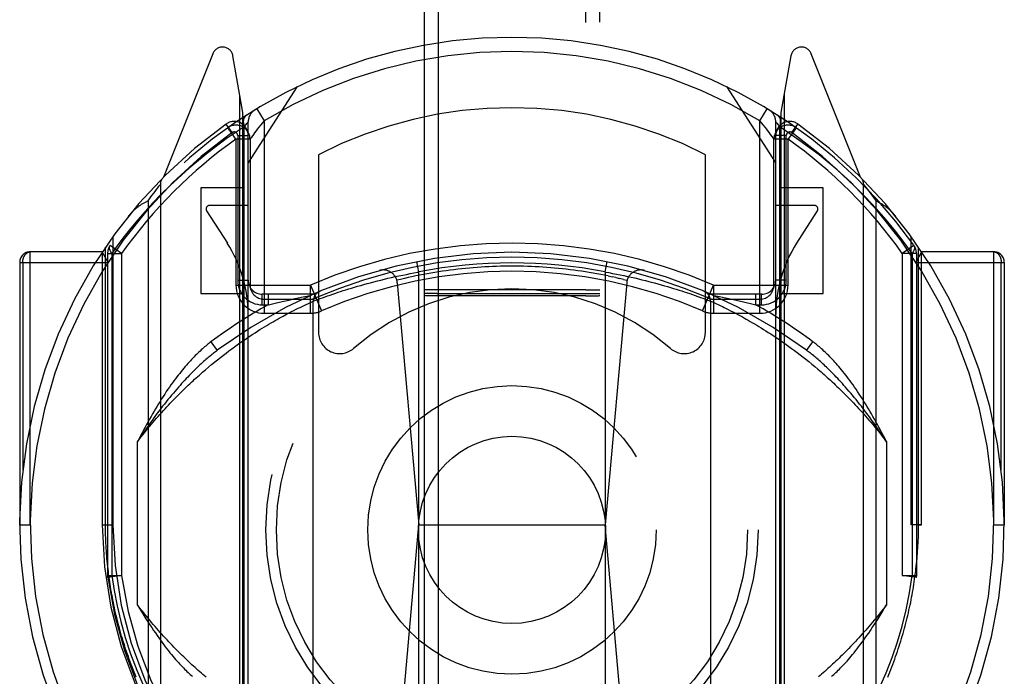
# Model space of a CAD drawing. Header units: inches. Extents: x 0 to 214, y 0 to 139.
# Tile 107 of 147: x 61.079 to 62.479, y 92.391 to 93.324. Entities that reach past the tile are written whole.
import ezdxf

# ---------------------------------------------------------------- set-up
doc = ezdxf.new("R2010")
doc.units = ezdxf.units.IN
doc.header["$LTSCALE"] = 11.786071
doc.header["$MEASUREMENT"] = 0
doc.linetypes.add('HIDDEN', pattern=[0.2, 0.1, -0.1])
doc.layers.add('SECONDARY_OR_LEFT_DOOR_ASSEMBLY', color=7, linetype='CONTINUOUS')

msp = doc.modelspace()

# ---------------------------------------------------------------- linework, layer by layer
at = {"layer": 'SECONDARY_OR_LEFT_DOOR_ASSEMBLY', "color": 8, "linetype": 'HIDDEN'}
for p, q in [((61.6537, 95.7496), (61.6537, 69.7478)), ((61.6737, 95.7496), (61.6737, 69.7477)), ((61.8837, 69.7477), (61.8837, 95.7496)), ((61.9037, 69.7478), (61.9037, 95.7496)), ((61.3533, 93.2754), (61.2831, 93.0999)), ((61.3962, 93.1918), (61.382, 93.2724)), ((62.1754, 93.2724), (62.1612, 93.1918)), ((62.2743, 93.0999), (62.2041, 93.2754)), ((61.4037, 93.1197), (61.4737, 93.2286)), ((62.0837, 93.2286), (62.1537, 93.1197)), ((61.3918, 92.1833), (61.3918, 93.2168)), ((62.1656, 93.2168), (62.1656, 92.1833)), ((61.3962, 92.1756), (61.3962, 93.1918)), ((61.4159, 93.1972), (61.4262, 93.1801)), ((62.1312, 93.1801), (62.1416, 93.1972)), ((62.1612, 93.1918), (62.1612, 92.1756)), ((61.3808, 93.1632), (61.3721, 93.1754)), ((61.3749, 93.1704), (61.3747, 93.1702)), ((61.3749, 93.1704), (61.3747, 93.1702)), ((61.3754, 93.1707), (61.3749, 93.1704)), ((61.3979, 93.1712), (61.4005, 93.1745)), ((61.3979, 92.1853), (61.3979, 93.1713)), ((61.4005, 93.1745), (61.4023, 93.1768)), ((61.4037, 92.1755), (61.4037, 93.1786)), ((61.4262, 93.1801), (61.4212, 93.1739)), ((61.4262, 93.1801), (61.4262, 92.9065)), ((62.1312, 92.9065), (62.1312, 93.1801)), ((62.1537, 92.1755), (62.1537, 93.1786)), ((62.1541, 93.1781), (62.1551, 93.1768)), ((62.1551, 93.1768), (62.157, 93.1745)), ((62.157, 93.1745), (62.1596, 93.1712)), ((62.1596, 92.1854), (62.1596, 93.1712)), ((62.1766, 93.1632), (62.1853, 93.1754)), ((62.1828, 93.1702), (62.1782, 93.1734)), ((61.3887, 93.1591), (61.3887, 92.9535)), ((61.3887, 93.1591), (61.4037, 93.1591)), ((62.1489, 93.1572), (62.1464, 93.1606)), ((62.1687, 93.1591), (62.1537, 93.1591)), ((62.1687, 92.9535), (62.1687, 93.1591)), ((62.1816, 93.1686), (62.1746, 93.1587)), ((61.3862, 93.1539), (61.3862, 92.9465)), ((61.4062, 93.1539), (61.3862, 93.1539)), ((61.4062, 93.1539), (61.4062, 92.9465)), ((62.1512, 92.9465), (62.1512, 93.1539)), ((62.1712, 93.1539), (62.1512, 93.1539)), ((62.1712, 92.9465), (62.1712, 93.1539)), ((61.5037, 93.1318), (61.5037, 92.8792)), ((62.0537, 92.8792), (62.0537, 93.1318)), ((61.275, 93.0846), (61.2768, 93.0869)), ((61.2768, 93.0869), (61.2786, 93.0892)), ((61.2786, 93.0892), (61.2787, 93.0893)), ((61.2787, 93.0893), (61.2787, 92.1218)), ((62.2787, 92.1218), (62.2787, 93.0893)), ((62.2787, 93.0893), (62.2807, 93.0868)), ((62.2807, 93.0868), (62.2825, 93.0846)), ((61.2654, 93.072), (61.2672, 93.0745)), ((61.2672, 93.0745), (61.2693, 93.0772)), ((61.2693, 93.0772), (61.2712, 93.0797)), ((61.2712, 93.0797), (61.2731, 93.0822)), ((61.2731, 93.0822), (61.275, 93.0846)), ((61.3362, 93.0847), (61.3362, 92.9347)), ((61.3962, 93.0847), (61.3362, 93.0847)), ((62.2212, 93.0847), (62.1612, 93.0847)), ((62.2212, 92.9347), (62.2212, 93.0847)), ((62.2825, 93.0846), (62.2843, 93.0822)), ((62.2843, 93.0822), (62.2862, 93.0798)), ((62.2862, 93.0798), (62.2879, 93.0775)), ((62.2879, 93.0775), (62.2899, 93.0748)), ((62.2899, 93.0748), (62.2917, 93.0725)), ((62.2917, 93.0725), (62.2937, 93.0698)), ((61.2612, 93.0662), (61.2633, 93.0692)), ((61.2612, 93.0662), (61.2612, 92.1449)), ((61.2633, 93.0692), (61.2654, 93.072)), ((61.4037, 93.0597), (61.3487, 93.0597)), ((62.2087, 93.0597), (62.1537, 93.0597)), ((62.2963, 92.1449), (62.2963, 93.0662)), ((61.3445, 93.052), (61.374, 93.0061)), ((62.1835, 93.0061), (62.2129, 93.052)), ((61.2237, 92.9915), (61.2074, 93.003)), ((61.2112, 93.0154), (61.2112, 92.6056)), ((62.35, 93.003), (62.3337, 92.9915)), ((62.3462, 92.6056), (62.3462, 93.0154)), ((61.0937, 92.6056), (61.0937, 92.9938)), ((61.1962, 92.9938), (61.0937, 92.9938)), ((61.1962, 92.9938), (61.1962, 92.6056)), ((61.2043, 92.9788), (61.1962, 92.9938)), ((61.2006, 92.6056), (61.2006, 93.0003)), ((61.2037, 92.9915), (61.2037, 92.5339)), ((61.2037, 92.9915), (61.2237, 92.9915)), ((61.2096, 92.9915), (61.2096, 92.5338)), ((61.2237, 92.9915), (61.2237, 92.5339)), ((62.3337, 92.9915), (62.3337, 92.5338)), ((62.3537, 92.9915), (62.3337, 92.9915)), ((62.3479, 92.9915), (62.3479, 92.5339)), ((62.3612, 92.9938), (62.3531, 92.9788)), ((62.3537, 92.9915), (62.3537, 92.5339)), ((62.3568, 92.6056), (62.3568, 93.0003)), ((62.3612, 92.6056), (62.3612, 92.9938)), ((62.4637, 92.9938), (62.3612, 92.9938)), ((62.4637, 92.6056), (62.4637, 92.9938)), ((61.0787, 92.9788), (61.0787, 92.6056)), ((61.0787, 92.9788), (61.2043, 92.9788)), ((61.0831, 92.9788), (61.0831, 92.6839)), ((61.6462, 92.9651), (61.6433, 92.9799)), ((61.9112, 92.9651), (61.9141, 92.9799)), ((62.3531, 92.9788), (62.4787, 92.9788)), ((62.4743, 92.6839), (62.4743, 92.9788)), ((62.4787, 92.9788), (62.4787, 92.6056)), ((61.618, 92.9596), (61.6233, 92.9607)), ((61.6233, 92.9607), (61.6286, 92.9618)), ((61.6286, 92.9618), (61.6339, 92.9629)), ((61.6339, 92.9629), (61.6392, 92.9639)), ((61.6462, 92.251), (61.6462, 92.9651)), ((61.9112, 92.9651), (61.9112, 92.251)), ((61.9112, 92.9651), (61.9165, 92.9642)), ((61.9165, 92.9642), (61.9218, 92.9632)), ((61.9218, 92.9632), (61.9271, 92.9622)), ((61.9271, 92.9622), (61.9324, 92.9611)), ((61.9324, 92.9611), (61.9377, 92.96)), ((61.9377, 92.96), (61.9429, 92.9589)), ((61.3862, 92.9465), (61.4921, 92.9465)), ((61.3887, 92.9535), (61.4037, 92.9535)), ((61.492, 92.9065), (61.492, 92.9465)), ((61.492, 92.9465), (61.508, 92.9099)), ((61.5591, 92.9448), (61.5636, 92.9461)), ((61.5636, 92.9461), (61.5681, 92.9474)), ((61.5681, 92.9474), (61.5728, 92.9487)), ((61.5728, 92.9487), (61.5775, 92.9499)), ((61.5775, 92.9499), (61.5824, 92.9512)), ((61.5824, 92.9512), (61.5873, 92.9525)), ((61.5873, 92.9525), (61.5923, 92.9537)), ((61.5923, 92.9537), (61.5973, 92.9549)), ((61.5973, 92.9549), (61.6024, 92.9562)), ((61.6024, 92.9562), (61.6076, 92.9573)), ((61.6076, 92.9573), (61.6128, 92.9585)), ((61.6128, 92.9585), (61.618, 92.9596)), ((61.6156, 92.9498), (61.6462, 92.6056)), ((61.9418, 92.9498), (61.9112, 92.6056)), ((61.9156, 92.9595), (61.921, 92.9584)), ((61.9264, 92.9572), (61.921, 92.9584)), ((61.9264, 92.9572), (61.9318, 92.956)), ((61.9371, 92.9547), (61.9318, 92.956)), ((61.9371, 92.9547), (61.9425, 92.9534)), ((61.9429, 92.9589), (61.9481, 92.9577)), ((61.9481, 92.9577), (61.9533, 92.9566)), ((61.9533, 92.9566), (61.9584, 92.9554)), ((61.9584, 92.9554), (61.9635, 92.9541)), ((61.9635, 92.9541), (61.9685, 92.9529)), ((61.9685, 92.9529), (61.9734, 92.9516)), ((61.9734, 92.9516), (61.9767, 92.9508)), ((61.9767, 92.9508), (61.9815, 92.9495)), ((61.9815, 92.9495), (61.9862, 92.9482)), ((61.9862, 92.9482), (61.9908, 92.9469)), ((61.9908, 92.9469), (61.9954, 92.9457)), ((62.0495, 92.9099), (62.0654, 92.9465)), ((62.0654, 92.9465), (62.0654, 92.9065)), ((62.0655, 92.9465), (62.1712, 92.9465)), ((62.1687, 92.9535), (62.1537, 92.9535)), ((61.3362, 92.9347), (61.3962, 92.9347)), ((61.4237, 92.9185), (61.4237, 92.9335)), ((61.4962, 92.9335), (61.4237, 92.9335)), ((61.4323, 92.9185), (61.4323, 92.9335)), ((61.4872, 92.931), (61.4933, 92.9322)), ((61.5164, 92.9311), (61.52, 92.9323)), ((61.52, 92.9323), (61.524, 92.9337)), ((61.524, 92.9337), (61.5282, 92.9351)), ((61.5282, 92.9351), (61.5316, 92.9363)), ((61.5316, 92.9363), (61.5351, 92.9374)), ((61.5351, 92.9374), (61.5387, 92.9386)), ((61.5387, 92.9386), (61.5425, 92.9398)), ((61.5425, 92.9398), (61.5465, 92.941)), ((61.5465, 92.941), (61.5506, 92.9423)), ((61.5506, 92.9423), (61.5548, 92.9435)), ((61.5548, 92.9435), (61.5591, 92.9448)), ((61.6737, 92.9396), (61.6537, 92.9396)), ((61.6556, 92.9345), (61.6544, 92.9345)), ((61.6596, 92.9345), (61.6556, 92.9345)), ((61.672, 92.9346), (61.6596, 92.9345)), ((61.672, 92.9346), (61.8855, 92.9346)), ((61.8837, 92.9396), (61.6737, 92.9396)), ((61.8837, 92.9396), (61.9037, 92.9396)), ((61.8855, 92.9346), (61.8979, 92.9345)), ((61.8979, 92.9345), (61.9019, 92.9345)), ((61.9954, 92.9457), (61.9998, 92.9444)), ((61.9998, 92.9444), (62.0041, 92.9431)), ((62.0041, 92.9431), (62.0082, 92.9419)), ((62.0082, 92.9419), (62.0123, 92.9406)), ((62.0123, 92.9406), (62.0162, 92.9394)), ((62.0162, 92.9394), (62.02, 92.9382)), ((62.02, 92.9382), (62.0236, 92.937)), ((62.0236, 92.937), (62.027, 92.9359)), ((62.027, 92.9359), (62.0314, 92.9344)), ((62.0314, 92.9344), (62.0355, 92.933)), ((62.0355, 92.933), (62.0393, 92.9317)), ((62.1337, 92.9335), (62.0612, 92.9335)), ((62.0642, 92.9322), (62.0643, 92.9322)), ((62.0643, 92.9322), (62.0643, 92.9322)), ((62.0645, 92.9322), (62.0646, 92.9322)), ((62.0649, 92.9321), (62.0659, 92.9319)), ((62.1252, 92.9185), (62.1252, 92.9335)), ((62.1337, 92.9185), (62.1337, 92.9335)), ((62.1612, 92.9347), (62.2212, 92.9347)), ((61.4237, 92.9185), (61.4323, 92.9185)), ((61.4262, 92.9265), (61.492, 92.9265)), ((61.4323, 92.9185), (61.4422, 92.9209)), ((61.4422, 92.9209), (61.4521, 92.9232)), ((61.4521, 92.9232), (61.4613, 92.9253)), ((61.4613, 92.9253), (61.4702, 92.9273)), ((61.4702, 92.9273), (61.4788, 92.9292)), ((61.4788, 92.9292), (61.4872, 92.931)), ((61.4833, 92.9177), (61.4861, 92.9191)), ((61.4861, 92.9191), (61.4892, 92.9205)), ((61.4892, 92.9205), (61.4922, 92.9218)), ((61.4922, 92.9218), (61.4949, 92.9231)), ((61.4962, 92.9237), (61.4993, 92.9249)), ((61.4962, 92.2925), (61.4962, 92.9237)), ((61.4993, 92.9249), (61.5026, 92.9261)), ((61.5026, 92.9261), (61.506, 92.9273)), ((61.506, 92.9273), (61.5092, 92.9285)), ((61.5092, 92.9285), (61.513, 92.9299)), ((61.513, 92.9299), (61.5164, 92.9311)), ((61.6609, 92.9314), (61.6564, 92.9314)), ((61.6737, 92.9314), (61.6609, 92.9314)), ((61.8837, 92.9314), (61.6737, 92.9314)), ((61.8979, 92.9314), (61.9019, 92.9314)), ((61.9019, 92.9314), (61.903, 92.9315)), ((62.0393, 92.9317), (62.0428, 92.9305)), ((62.0428, 92.9305), (62.0468, 92.9291)), ((62.0468, 92.9291), (62.0502, 92.9278)), ((62.0502, 92.9278), (62.0538, 92.9265)), ((62.0538, 92.9265), (62.0574, 92.9251)), ((62.0574, 92.9251), (62.0609, 92.9238)), ((62.0609, 92.9238), (62.0612, 92.9237)), ((62.0612, 92.9237), (62.0612, 92.2925)), ((62.0612, 92.9237), (62.0637, 92.9226)), ((62.0637, 92.9226), (62.0666, 92.9212)), ((62.0654, 92.9265), (62.1312, 92.9265)), ((62.0659, 92.9319), (62.0739, 92.9302)), ((62.0666, 92.9212), (62.0693, 92.92)), ((62.0693, 92.92), (62.0718, 92.9188)), ((62.0718, 92.9188), (62.0747, 92.9174)), ((62.0739, 92.9302), (62.0822, 92.9284)), ((62.0822, 92.9284), (62.0913, 92.9264)), ((62.0913, 92.9264), (62.1, 92.9244)), ((62.1, 92.9244), (62.1097, 92.9222)), ((62.1097, 92.9222), (62.1196, 92.9199)), ((62.1196, 92.9199), (62.1252, 92.9185)), ((62.1252, 92.9185), (62.1337, 92.9185)), ((61.4262, 92.9065), (61.492, 92.9065)), ((61.4558, 92.9037), (61.4583, 92.9051)), ((61.4583, 92.9051), (61.462, 92.907)), ((61.462, 92.907), (61.4654, 92.9088)), ((61.4654, 92.9088), (61.4687, 92.9105)), ((61.4687, 92.9105), (61.4718, 92.9121)), ((61.4718, 92.9121), (61.4748, 92.9136)), ((61.4748, 92.9136), (61.4776, 92.9149)), ((61.4776, 92.9149), (61.4802, 92.9162)), ((61.4802, 92.9162), (61.4833, 92.9177)), ((62.0654, 92.9065), (62.1312, 92.9065)), ((62.0747, 92.9174), (62.0779, 92.9159)), ((62.0779, 92.9159), (62.0806, 92.9146)), ((62.0806, 92.9146), (62.0834, 92.9132)), ((62.0834, 92.9132), (62.0863, 92.9117)), ((62.0863, 92.9117), (62.0895, 92.9101)), ((62.0895, 92.9101), (62.0928, 92.9084)), ((62.0928, 92.9084), (62.0963, 92.9066)), ((62.0963, 92.9066), (62.0999, 92.9047)), ((61.4301, 92.8891), (61.4332, 92.891)), ((61.4332, 92.891), (61.4363, 92.8928)), ((61.4363, 92.8928), (61.4393, 92.8945)), ((61.4393, 92.8945), (61.4422, 92.8962)), ((61.4422, 92.8962), (61.445, 92.8978)), ((61.445, 92.8978), (61.4478, 92.8994)), ((61.4478, 92.8994), (61.4506, 92.9009)), ((61.4506, 92.9009), (61.4532, 92.9023)), ((61.4532, 92.9023), (61.4558, 92.9037)), ((62.1038, 92.9026), (62.1064, 92.9012)), ((62.1064, 92.9012), (62.1091, 92.8997)), ((62.1091, 92.8997), (62.1119, 92.8981)), ((62.1119, 92.8981), (62.1147, 92.8965)), ((62.1147, 92.8965), (62.1176, 92.8948)), ((62.1176, 92.8948), (62.1206, 92.8931)), ((62.1206, 92.8931), (62.1236, 92.8913)), ((62.1236, 92.8913), (62.1267, 92.8895)), ((61.4066, 92.8743), (61.4101, 92.8766)), ((61.4101, 92.8766), (61.4136, 92.8789)), ((61.4136, 92.8789), (61.417, 92.881)), ((61.417, 92.881), (61.4204, 92.8832)), ((61.4204, 92.8832), (61.4237, 92.8852)), ((61.4237, 92.8852), (61.4269, 92.8872)), ((61.4269, 92.8872), (61.4301, 92.8891)), ((62.1267, 92.8895), (62.1299, 92.8876)), ((62.1299, 92.8876), (62.1331, 92.8856)), ((62.1331, 92.8856), (62.1364, 92.8836)), ((62.1364, 92.8836), (62.1397, 92.8815)), ((62.1397, 92.8815), (62.1431, 92.8793)), ((62.1431, 92.8793), (62.1466, 92.8771)), ((62.1466, 92.8771), (62.1501, 92.8748)), ((61.3507, 92.8658), (61.3597, 92.8538)), ((61.3881, 92.8616), (61.3919, 92.8643)), ((61.3919, 92.8643), (61.3956, 92.8669)), ((61.3956, 92.8669), (61.3993, 92.8694)), ((61.3993, 92.8694), (61.403, 92.8719)), ((61.403, 92.8719), (61.4066, 92.8743)), ((62.1501, 92.8748), (62.1537, 92.8724)), ((62.1537, 92.8724), (62.1573, 92.87)), ((62.1573, 92.87), (62.161, 92.8674)), ((62.161, 92.8674), (62.1648, 92.8648)), ((62.1648, 92.8648), (62.1686, 92.8622)), ((62.1686, 92.8622), (62.1724, 92.8594)), ((62.1977, 92.8538), (62.2067, 92.8658)), ((61.3683, 92.8469), (61.3723, 92.85)), ((61.3723, 92.85), (61.3763, 92.853)), ((61.3763, 92.853), (61.3803, 92.856)), ((61.3803, 92.856), (61.3842, 92.8588)), ((61.3842, 92.8588), (61.3881, 92.8616)), ((62.1724, 92.8594), (62.1763, 92.8566)), ((62.1763, 92.8566), (62.1803, 92.8536)), ((62.1803, 92.8536), (62.1843, 92.8506)), ((62.1843, 92.8506), (62.1884, 92.8475)), ((61.3516, 92.8336), (61.3558, 92.837)), ((61.3558, 92.837), (61.36, 92.8404)), ((61.36, 92.8404), (61.3642, 92.8437)), ((61.3642, 92.8437), (61.3683, 92.8469)), ((62.1884, 92.8475), (62.1925, 92.8443)), ((62.1925, 92.8443), (62.1966, 92.8411)), ((62.1966, 92.8411), (62.2008, 92.8377)), ((62.2008, 92.8377), (62.2051, 92.8342)), ((62.2051, 92.8342), (62.2094, 92.8306)), ((61.343, 92.8263), (61.3473, 92.83)), ((61.3473, 92.83), (61.3516, 92.8336)), ((61.2462, 92.4922), (61.2462, 92.724)), ((62.3112, 92.724), (62.3112, 92.4922)), ((61.0787, 92.6056), (61.0937, 92.6056)), ((61.1962, 92.6056), (61.2006, 92.6056)), ((61.1962, 92.6056), (61.2112, 92.6056)), ((61.6161, 92.2663), (61.6462, 92.6056)), ((61.6462, 92.6056), (61.9112, 92.6056)), ((61.9414, 92.2663), (61.9112, 92.6056)), ((62.3612, 92.6056), (62.3462, 92.6056)), ((62.3568, 92.6056), (62.3612, 92.6056)), ((62.4637, 92.6056), (62.4787, 92.6056)), ((61.2037, 92.5339), (61.2039, 92.5312)), ((61.2037, 92.5339), (61.2237, 92.5339)), ((61.2237, 92.5339), (61.2039, 92.5312)), ((62.3337, 92.5339), (62.3537, 92.5339)), ((62.3535, 92.5312), (62.3337, 92.5339)), ((62.3537, 92.5339), (62.3535, 92.5312))]:
    msp.add_line(p, q, dxfattribs=at)
for points in [[(61.4012, 93.1881), (61.3997, 93.1869), (61.3985, 93.1853), (61.3976, 93.1835), (61.397, 93.1814), (61.3967, 93.179), (61.3968, 93.1765), (61.3972, 93.1739), (61.3979, 93.1712)], [(62.1596, 93.1712), (62.1603, 93.1739), (62.1607, 93.1765), (62.1607, 93.179), (62.1604, 93.1814), (62.1598, 93.1835), (62.1589, 93.1853), (62.1577, 93.1869), (62.1562, 93.1881)], [(61.3979, 93.1713), (61.3723, 93.1542), (61.3463, 93.1347), (61.3196, 93.1126), (61.2925, 93.088)], [(61.378, 93.1656), (61.3771, 93.1668), (61.3763, 93.1679), (61.3756, 93.1688), (61.3751, 93.1696), (61.3748, 93.17), (61.3747, 93.1702)], [(61.4023, 93.1768), (61.4034, 93.1781), (61.4036, 93.1785), (61.4037, 93.1786)], [(61.4212, 93.1739), (61.4188, 93.1708), (61.4165, 93.1679), (61.4145, 93.1652), (61.4127, 93.1628), (61.4111, 93.1606), (61.4086, 93.1572)], [(62.1464, 93.1606), (62.1448, 93.1627), (62.143, 93.1652), (62.1409, 93.1679), (62.1387, 93.1708), (62.1363, 93.1738), (62.1312, 93.1801)], [(62.1537, 93.1786), (62.1538, 93.1785), (62.1541, 93.1781)], [(62.2649, 93.088), (62.2409, 93.1102), (62.2153, 93.1314), (62.1882, 93.1517), (62.1596, 93.1712)], [(62.1828, 93.1702), (62.1827, 93.1701), (62.1825, 93.1698), (62.1821, 93.1693), (62.1816, 93.1686)], [(61.3862, 93.1539), (61.3852, 93.1553), (61.3842, 93.1568), (61.3831, 93.1583), (61.382, 93.1599), (61.3809, 93.1614), (61.3799, 93.1629), (61.378, 93.1656)], [(61.4086, 93.1572), (61.4077, 93.156), (61.4066, 93.1544)], [(62.1512, 93.1539), (62.1511, 93.154), (62.1509, 93.1544), (62.1489, 93.1572)], [(62.1746, 93.1587), (62.173, 93.1563), (62.1712, 93.1539)], [(61.4066, 93.1544), (61.4063, 93.154), (61.4062, 93.1539)], [(61.2925, 93.088), (61.28, 93.0756), (61.2682, 93.0633), (61.2571, 93.0512), (61.2467, 93.0393), (61.2369, 93.0275), (61.2275, 93.0156), (61.2184, 93.0036), (61.2096, 92.9915)], [(62.3479, 92.9915), (62.3365, 93.0072), (62.3241, 93.023), (62.3108, 93.0392), (62.2965, 93.0554), (62.2812, 93.0717), (62.2649, 93.088)], [(61.2333, 93.0444), (61.234, 93.0452), (61.2347, 93.0461), (61.2354, 93.0469), (61.2361, 93.0477), (61.2369, 93.0485), (61.2376, 93.0493), (61.2383, 93.0501), (61.2391, 93.0508), (61.2398, 93.0516), (61.2406, 93.0523), (61.2414, 93.0531), (61.2421, 93.0538), (61.2429, 93.0545), (61.2437, 93.0552), (61.2445, 93.0559), (61.2453, 93.0565), (61.2462, 93.0572), (61.247, 93.0578), (61.2478, 93.0585), (61.2487, 93.0591), (61.2495, 93.0597), (61.2504, 93.0603), (61.2512, 93.0608), (61.2521, 93.0614), (61.253, 93.0619), (61.2538, 93.0625), (61.2547, 93.063), (61.2556, 93.0635), (61.2565, 93.064), (61.2574, 93.0645), (61.2584, 93.0649), (61.2593, 93.0654), (61.2602, 93.0658), (61.2612, 93.0662)], [(62.2937, 93.0698), (62.2958, 93.067), (62.2963, 93.0662)], [(62.2963, 93.0662), (62.2972, 93.0658), (62.2982, 93.0654), (62.2991, 93.0649), (62.3, 93.0645), (62.3009, 93.064), (62.3018, 93.0635), (62.3027, 93.063), (62.3036, 93.0625), (62.3045, 93.0619), (62.3054, 93.0614), (62.3062, 93.0608), (62.3071, 93.0603), (62.3079, 93.0597), (62.3088, 93.0591), (62.3096, 93.0585), (62.3105, 93.0578), (62.3113, 93.0572), (62.3121, 93.0565), (62.3129, 93.0559), (62.3137, 93.0552), (62.3145, 93.0545), (62.3153, 93.0538), (62.3161, 93.0531), (62.3169, 93.0523), (62.3176, 93.0516), (62.3184, 93.0508), (62.3191, 93.0501), (62.3199, 93.0493), (62.3206, 93.0485), (62.3213, 93.0477), (62.322, 93.0469), (62.3227, 93.0461), (62.3234, 93.0452), (62.3241, 93.0444)], [(61.2096, 92.9915), (61.2082, 92.9937), (61.2072, 92.9959), (61.2066, 92.998), (61.2064, 92.9999), (61.2067, 93.0016), (61.2074, 93.003)], [(62.35, 93.003), (62.3508, 93.0016), (62.351, 92.9999), (62.3509, 92.998), (62.3503, 92.9959), (62.3493, 92.9937), (62.3479, 92.9915)], [(61.0831, 92.9788), (61.0831, 92.9791), (61.0831, 92.9794), (61.0831, 92.9797), (61.0832, 92.98), (61.0832, 92.9804), (61.0832, 92.9807), (61.0832, 92.981), (61.0833, 92.9813), (61.0833, 92.9816), (61.0834, 92.9819), (61.0834, 92.9822), (61.0835, 92.9826), (61.0835, 92.9829), (61.0836, 92.9832), (61.0837, 92.9835), (61.0837, 92.9838), (61.0838, 92.9841), (61.0839, 92.9844), (61.084, 92.9847), (61.0841, 92.985), (61.0842, 92.9852), (61.0843, 92.9855), (61.0844, 92.9858), (61.0845, 92.9861), (61.0846, 92.9864), (61.0847, 92.9866), (61.0848, 92.9869), (61.0849, 92.9872), (61.0851, 92.9874), (61.0852, 92.9877), (61.0853, 92.9879), (61.0855, 92.9882), (61.0856, 92.9884), (61.0858, 92.9887), (61.0859, 92.9889), (61.0861, 92.9892), (61.0862, 92.9894), (61.0864, 92.9896), (61.0866, 92.9898), (61.0867, 92.99), (61.0869, 92.9902), (61.0871, 92.9904), (61.0872, 92.9906), (61.0874, 92.9908), (61.0876, 92.991), (61.0878, 92.9912), (61.088, 92.9914), (61.0882, 92.9915), (61.0884, 92.9917), (61.0886, 92.9919), (61.0888, 92.992), (61.089, 92.9922), (61.0892, 92.9923), (61.0894, 92.9924), (61.0896, 92.9926), (61.0898, 92.9927), (61.09, 92.9928), (61.0902, 92.9929), (61.0904, 92.993), (61.0906, 92.9931), (61.0908, 92.9932), (61.0911, 92.9933), (61.0913, 92.9934), (61.0915, 92.9934), (61.0917, 92.9935), (61.0919, 92.9936), (61.0922, 92.9936), (61.0924, 92.9937), (61.0926, 92.9937), (61.0928, 92.9937), (61.0931, 92.9937), (61.0933, 92.9938), (61.0935, 92.9938), (61.0937, 92.9938)], [(62.4637, 92.9938), (62.464, 92.9938), (62.4642, 92.9938), (62.4644, 92.9937), (62.4646, 92.9937), (62.4648, 92.9937), (62.4651, 92.9937), (62.4653, 92.9936), (62.4655, 92.9936), (62.4657, 92.9935), (62.466, 92.9934), (62.4662, 92.9934), (62.4664, 92.9933), (62.4666, 92.9932), (62.4668, 92.9931), (62.467, 92.993), (62.4673, 92.9929), (62.4675, 92.9928), (62.4677, 92.9927), (62.4679, 92.9926), (62.4681, 92.9924), (62.4683, 92.9923), (62.4685, 92.9922), (62.4687, 92.992), (62.4689, 92.9919), (62.4691, 92.9917), (62.4693, 92.9915), (62.4695, 92.9914), (62.4697, 92.9912), (62.4698, 92.991), (62.47, 92.9908), (62.4702, 92.9906), (62.4704, 92.9904), (62.4706, 92.9902), (62.4707, 92.99), (62.4709, 92.9898), (62.4711, 92.9896), (62.4712, 92.9894), (62.4714, 92.9892), (62.4715, 92.9889), (62.4717, 92.9887), (62.4718, 92.9884), (62.472, 92.9882), (62.4721, 92.9879), (62.4723, 92.9877), (62.4724, 92.9874), (62.4725, 92.9872), (62.4726, 92.9869), (62.4728, 92.9866), (62.4729, 92.9864), (62.473, 92.9861), (62.4731, 92.9858), (62.4732, 92.9855), (62.4733, 92.9852), (62.4734, 92.985), (62.4735, 92.9847), (62.4736, 92.9844), (62.4736, 92.9841), (62.4737, 92.9838), (62.4738, 92.9835), (62.4739, 92.9832), (62.4739, 92.9829), (62.474, 92.9826), (62.474, 92.9822), (62.4741, 92.9819), (62.4741, 92.9816), (62.4742, 92.9813), (62.4742, 92.981), (62.4742, 92.9807), (62.4743, 92.9804), (62.4743, 92.98), (62.4743, 92.9797), (62.4743, 92.9794), (62.4743, 92.9791), (62.4743, 92.9788)], [(61.7787, 92.9734), (61.7732, 92.9734), (61.7677, 92.9733), (61.7622, 92.9732), (61.7567, 92.9731), (61.7512, 92.9729), (61.7457, 92.9726), (61.7402, 92.9723), (61.7347, 92.972), (61.7292, 92.9716), (61.7237, 92.9712), (61.7182, 92.9707), (61.7127, 92.9702), (61.7072, 92.9697), (61.7017, 92.9691), (61.6962, 92.9684), (61.6908, 92.9677), (61.6853, 92.967), (61.6798, 92.9662), (61.6744, 92.9654), (61.6689, 92.9645), (61.6635, 92.9636), (61.6581, 92.9626), (61.6527, 92.9616), (61.6472, 92.9606), (61.6418, 92.9595), (61.6364, 92.9584), (61.6311, 92.9572), (61.6257, 92.956), (61.6203, 92.9547), (61.615, 92.9534)], [(61.6392, 92.9639), (61.6445, 92.9648), (61.6462, 92.9651)], [(61.9156, 92.9595), (61.9102, 92.9606), (61.9048, 92.9616), (61.8994, 92.9626), (61.8939, 92.9636), (61.8885, 92.9645), (61.8831, 92.9654), (61.8776, 92.9662), (61.8722, 92.967), (61.8667, 92.9677), (61.8612, 92.9684), (61.8557, 92.9691), (61.8503, 92.9697), (61.8448, 92.9702), (61.8393, 92.9707), (61.8338, 92.9712), (61.8283, 92.9716), (61.8228, 92.972), (61.8173, 92.9723), (61.8118, 92.9726), (61.8063, 92.9729), (61.8008, 92.9731), (61.7953, 92.9732), (61.7898, 92.9733), (61.7842, 92.9734), (61.7787, 92.9734)], [(61.6544, 92.9345), (61.654, 92.9345), (61.6538, 92.9345), (61.6537, 92.9345)], [(61.9019, 92.9345), (61.903, 92.9345), (61.9034, 92.9345), (61.9036, 92.9345), (61.9037, 92.9345)], [(62.0643, 92.9322), (62.0644, 92.9322), (62.0644, 92.9322), (62.0645, 92.9322)], [(62.0646, 92.9322), (62.0647, 92.9321), (62.0648, 92.9321), (62.0649, 92.9321)], [(61.4949, 92.9231), (61.4962, 92.9237), (61.4962, 92.9237)], [(61.6564, 92.9314), (61.6549, 92.9315), (61.6544, 92.9315), (61.654, 92.9315), (61.6538, 92.9315), (61.6537, 92.9315)], [(61.8837, 92.9314), (61.8855, 92.9314), (61.8979, 92.9314)], [(61.903, 92.9315), (61.9034, 92.9315), (61.9036, 92.9315), (61.9037, 92.9315)], [(62.0999, 92.9047), (62.1025, 92.9033), (62.1038, 92.9026)], [(61.3507, 92.8658), (61.3493, 92.8647), (61.3478, 92.8636), (61.3463, 92.8624), (61.3448, 92.8612), (61.3432, 92.8599), (61.3416, 92.8586), (61.3401, 92.8572), (61.3385, 92.8558), (61.3368, 92.8543), (61.3352, 92.8528), (61.3335, 92.8513), (61.3319, 92.8497), (61.3302, 92.848), (61.3284, 92.8463), (61.3267, 92.8446), (61.3249, 92.8427), (61.3232, 92.8409), (61.3214, 92.8389), (61.3195, 92.8369), (61.3177, 92.8349), (61.3158, 92.8328), (61.3139, 92.8306), (61.312, 92.8283), (61.3101, 92.826), (61.3082, 92.8236), (61.3062, 92.8211), (61.3042, 92.8186), (61.3021, 92.816), (61.3001, 92.8132), (61.298, 92.8104), (61.2959, 92.8076), (61.2938, 92.8046), (61.2916, 92.8015), (61.2894, 92.7984), (61.2872, 92.7951), (61.285, 92.7917), (61.2827, 92.7883), (61.2804, 92.7847)], [(62.277, 92.7847), (62.2748, 92.7883), (62.2725, 92.7917), (62.2702, 92.7951), (62.268, 92.7984), (62.2658, 92.8015), (62.2637, 92.8046), (62.2615, 92.8076), (62.2594, 92.8104), (62.2574, 92.8132), (62.2553, 92.816), (62.2533, 92.8186), (62.2513, 92.8211), (62.2493, 92.8236), (62.2473, 92.826), (62.2454, 92.8283), (62.2435, 92.8306), (62.2416, 92.8328), (62.2398, 92.8349), (62.2379, 92.8369), (62.2361, 92.8389), (62.2343, 92.8409), (62.2325, 92.8427), (62.2308, 92.8446), (62.229, 92.8463), (62.2273, 92.848), (62.2256, 92.8497), (62.2239, 92.8513), (62.2223, 92.8528), (62.2206, 92.8543), (62.219, 92.8558), (62.2174, 92.8572), (62.2158, 92.8586), (62.2142, 92.8599), (62.2127, 92.8612), (62.2112, 92.8624), (62.2097, 92.8636), (62.2082, 92.8647), (62.2067, 92.8658)], [(61.3597, 92.8538), (61.3584, 92.8528), (61.357, 92.8518), (61.3556, 92.8507), (61.3542, 92.8496), (61.3528, 92.8484), (61.3513, 92.8472), (61.3498, 92.846), (61.3483, 92.8448), (61.3467, 92.8434), (61.3451, 92.8421), (61.3435, 92.8407), (61.3419, 92.8393), (61.3402, 92.8378), (61.3385, 92.8363), (61.3368, 92.8347), (61.335, 92.8331), (61.3332, 92.8314), (61.3314, 92.8297), (61.3296, 92.8279), (61.3277, 92.826), (61.3257, 92.8241), (61.3238, 92.8222), (61.3218, 92.8201), (61.3198, 92.8181), (61.3177, 92.8159), (61.3156, 92.8137), (61.3134, 92.8114), (61.3112, 92.809), (61.309, 92.8066), (61.3067, 92.804), (61.3044, 92.8014), (61.302, 92.7987), (61.2996, 92.7959), (61.2972, 92.7931), (61.2947, 92.7901), (61.2921, 92.787), (61.2895, 92.7838), (61.2869, 92.7806)], [(62.2706, 92.7806), (62.2679, 92.7838), (62.2653, 92.787), (62.2628, 92.7901), (62.2603, 92.7931), (62.2578, 92.7959), (62.2554, 92.7987), (62.2531, 92.8014), (62.2507, 92.804), (62.2485, 92.8066), (62.2462, 92.809), (62.244, 92.8114), (62.2419, 92.8137), (62.2398, 92.8159), (62.2377, 92.8181), (62.2357, 92.8201), (62.2337, 92.8222), (62.2317, 92.8241), (62.2298, 92.826), (62.2279, 92.8279), (62.226, 92.8297), (62.2242, 92.8314), (62.2224, 92.8331), (62.2207, 92.8347), (62.2189, 92.8363), (62.2172, 92.8378), (62.2156, 92.8393), (62.2139, 92.8407), (62.2123, 92.8421), (62.2107, 92.8434), (62.2092, 92.8448), (62.2077, 92.846), (62.2062, 92.8472), (62.2047, 92.8484), (62.2032, 92.8496), (62.2018, 92.8507), (62.2004, 92.8518), (62.1991, 92.8528), (62.1977, 92.8538)], [(61.2462, 92.724), (61.2487, 92.7272), (61.2512, 92.7304), (61.2537, 92.7335), (61.2561, 92.7366), (61.2586, 92.7397), (61.2611, 92.7427), (61.2635, 92.7457), (61.266, 92.7487), (61.2685, 92.7516), (61.2709, 92.7544), (61.2733, 92.7573), (61.2758, 92.76), (61.2782, 92.7628), (61.2806, 92.7655), (61.283, 92.7682), (61.2855, 92.7708), (61.2879, 92.7734), (61.2903, 92.776), (61.2926, 92.7785), (61.295, 92.781), (61.2974, 92.7835), (61.2998, 92.7859), (61.3021, 92.7883), (61.3045, 92.7907), (61.3068, 92.793), (61.3091, 92.7953), (61.3115, 92.7976), (61.3138, 92.7998), (61.3161, 92.802), (61.3184, 92.8042), (61.3207, 92.8064), (61.3229, 92.8085), (61.3252, 92.8106), (61.3275, 92.8126), (61.3297, 92.8147), (61.3319, 92.8167), (61.3342, 92.8187), (61.3364, 92.8206), (61.3386, 92.8226), (61.3408, 92.8245), (61.343, 92.8263)], [(62.2094, 92.8306), (62.2137, 92.827), (62.2159, 92.8251), (62.2181, 92.8232), (62.2203, 92.8213), (62.2226, 92.8193), (62.2248, 92.8173), (62.227, 92.8153), (62.2293, 92.8133), (62.2316, 92.8112), (62.2339, 92.8091), (62.2361, 92.807), (62.2384, 92.8048), (62.2407, 92.8026), (62.2431, 92.8004), (62.2454, 92.7982), (62.2477, 92.7959), (62.2501, 92.7936), (62.2524, 92.7912), (62.2548, 92.7889), (62.2572, 92.7864), (62.2596, 92.784), (62.2619, 92.7815), (62.2643, 92.779), (62.2668, 92.7765), (62.2692, 92.7739), (62.2716, 92.7712), (62.274, 92.7686), (62.2765, 92.7659), (62.2789, 92.7632), (62.2814, 92.7604), (62.2838, 92.7576), (62.2863, 92.7547), (62.2888, 92.7518), (62.2912, 92.7489), (62.2937, 92.7459), (62.2962, 92.7429), (62.2987, 92.7399), (62.3012, 92.7368), (62.3037, 92.7336), (62.3062, 92.7305), (62.3087, 92.7272), (62.3112, 92.724)], [(61.2804, 92.7847), (61.2783, 92.7813), (61.2761, 92.7779), (61.274, 92.7744), (61.2719, 92.7709), (61.2697, 92.7673), (61.2676, 92.7636), (61.2655, 92.7599), (61.2633, 92.7561), (61.2612, 92.7523), (61.2591, 92.7485), (61.2569, 92.7445), (61.2548, 92.7405), (61.2527, 92.7365), (61.2505, 92.7324), (61.2484, 92.7282), (61.2462, 92.724)], [(61.2869, 92.7806), (61.2844, 92.7775), (61.2819, 92.7743), (61.2794, 92.7711), (61.2769, 92.7678), (61.2744, 92.7645), (61.2719, 92.7611), (61.2694, 92.7577), (61.2669, 92.7542), (61.2643, 92.7506), (61.2617, 92.747), (61.2592, 92.7433), (61.2566, 92.7396), (61.254, 92.7358), (61.2514, 92.7319), (61.2488, 92.728), (61.2462, 92.724)], [(62.3112, 92.724), (62.3086, 92.728), (62.306, 92.7319), (62.3034, 92.7358), (62.3008, 92.7396), (62.2983, 92.7433), (62.2957, 92.747), (62.2931, 92.7506), (62.2906, 92.7542), (62.2881, 92.7577), (62.2855, 92.7611), (62.283, 92.7645), (62.2805, 92.7678), (62.278, 92.7711), (62.2755, 92.7743), (62.273, 92.7775), (62.2706, 92.7806)], [(62.3112, 92.724), (62.3091, 92.7282), (62.3069, 92.7324), (62.3048, 92.7365), (62.3027, 92.7405), (62.3005, 92.7445), (62.2984, 92.7485), (62.2962, 92.7523), (62.2941, 92.7561), (62.292, 92.7599), (62.2898, 92.7636), (62.2877, 92.7673), (62.2856, 92.7709), (62.2834, 92.7744), (62.2813, 92.7779), (62.2792, 92.7813), (62.277, 92.7847)], [(61.2445, 92.3892), (61.243, 92.3929), (61.2415, 92.3965), (61.2401, 92.4002), (61.2386, 92.4039), (61.2372, 92.4075), (61.2359, 92.4112), (61.2345, 92.4148), (61.2332, 92.4185), (61.2319, 92.4222), (61.2307, 92.4258), (61.2294, 92.4295), (61.2282, 92.4332), (61.2271, 92.4368), (61.2259, 92.4405), (61.2248, 92.4442), (61.2237, 92.4478), (61.2226, 92.4515), (61.2216, 92.4552), (61.2206, 92.4589), (61.2196, 92.4625), (61.2186, 92.4662), (61.2177, 92.4699), (61.2168, 92.4735), (61.2159, 92.4772), (61.2151, 92.4809), (61.2142, 92.4845), (61.2134, 92.4882), (61.2126, 92.4919), (61.2119, 92.4955), (61.2112, 92.4992), (61.2105, 92.5029), (61.2098, 92.5065), (61.2091, 92.5102), (61.2085, 92.5139), (61.2079, 92.5175), (61.2073, 92.5212), (61.2067, 92.5249), (61.2062, 92.5285), (61.2057, 92.5322), (61.2052, 92.5359), (61.2048, 92.5395), (61.2043, 92.5432), (61.2039, 92.5469), (61.2035, 92.5505), (61.2032, 92.5542), (61.2028, 92.5579), (61.2025, 92.5615), (61.2022, 92.5652), (61.202, 92.5689), (61.2017, 92.5725), (61.2015, 92.5762), (61.2013, 92.5799), (61.2011, 92.5835), (61.201, 92.5872), (61.2009, 92.5909), (61.2008, 92.5946), (61.2007, 92.5983), (61.2006, 92.6019), (61.2006, 92.6056)], [(62.3129, 92.3892), (62.3144, 92.3929), (62.3159, 92.3965), (62.3174, 92.4002), (62.3188, 92.4039), (62.3202, 92.4075), (62.3216, 92.4112), (62.3229, 92.4148), (62.3242, 92.4185), (62.3255, 92.4222), (62.3268, 92.4258), (62.328, 92.4295), (62.3292, 92.4332), (62.3304, 92.4368), (62.3315, 92.4405), (62.3327, 92.4442), (62.3337, 92.4478), (62.3348, 92.4515), (62.3359, 92.4552), (62.3369, 92.4589), (62.3379, 92.4625), (62.3388, 92.4662), (62.3397, 92.4699), (62.3407, 92.4735), (62.3415, 92.4772), (62.3424, 92.4809), (62.3432, 92.4845), (62.344, 92.4882), (62.3448, 92.4919), (62.3456, 92.4955), (62.3463, 92.4992), (62.347, 92.5029), (62.3477, 92.5065), (62.3483, 92.5102), (62.349, 92.5139), (62.3496, 92.5175), (62.3501, 92.5212), (62.3507, 92.5249), (62.3512, 92.5285), (62.3517, 92.5322), (62.3522, 92.5359), (62.3527, 92.5395), (62.3531, 92.5432), (62.3535, 92.5469), (62.3539, 92.5505), (62.3543, 92.5542), (62.3546, 92.5579), (62.3549, 92.5615), (62.3552, 92.5652), (62.3555, 92.5689), (62.3557, 92.5725), (62.3559, 92.5762), (62.3561, 92.5799), (62.3563, 92.5835), (62.3565, 92.5872), (62.3566, 92.5909), (62.3567, 92.5946), (62.3568, 92.5983), (62.3568, 92.6019), (62.3568, 92.6056)], [(61.2039, 92.5312), (61.204, 92.5316), (61.2045, 92.532), (61.2053, 92.5325), (61.2064, 92.5329), (61.2079, 92.5334), (61.2096, 92.5339)], [(61.2096, 92.5338), (61.2129, 92.5124), (61.2171, 92.4906), (61.2224, 92.4684), (61.2288, 92.4457), (61.2363, 92.4227), (61.2451, 92.3994), (61.2552, 92.376), (61.2665, 92.3526)], [(62.2909, 92.3526), (62.3014, 92.3741), (62.3108, 92.3957), (62.3192, 92.4174), (62.3267, 92.4394), (62.3333, 92.4619), (62.3391, 92.485), (62.3439, 92.509), (62.3479, 92.5339)], [(62.3479, 92.5339), (62.3496, 92.5334), (62.351, 92.5329), (62.3521, 92.5325), (62.3529, 92.532), (62.3534, 92.5316), (62.3535, 92.5312)], [(61.2462, 92.4922), (61.2493, 92.4869), (61.2524, 92.4819), (61.2553, 92.477), (61.2582, 92.4724), (61.261, 92.468), (61.2637, 92.4638), (61.2664, 92.4597), (61.269, 92.4558), (61.2716, 92.4521), (61.2741, 92.4485), (61.2765, 92.445), (61.2789, 92.4417), (61.2813, 92.4385), (61.2836, 92.4354), (61.2858, 92.4324), (61.288, 92.4296), (61.2902, 92.4268), (61.2923, 92.4241), (61.2944, 92.4216), (61.2965, 92.4191), (61.2985, 92.4168), (61.3004, 92.4145), (61.3024, 92.4123), (61.3043, 92.4102), (61.3061, 92.4082), (61.308, 92.4063), (61.3098, 92.4044), (61.3115, 92.4026), (61.3132, 92.4009), (61.3149, 92.3992), (61.3166, 92.3976), (61.3182, 92.3961), (61.3198, 92.3946), (61.3213, 92.3932), (61.3229, 92.3919), (61.3244, 92.3906)], [(61.3437, 92.3892), (61.3415, 92.3911), (61.3393, 92.393), (61.3371, 92.3949), (61.3349, 92.3968), (61.3326, 92.3988), (61.3304, 92.4008), (61.3281, 92.4029), (61.3259, 92.4049), (61.3236, 92.407), (61.3213, 92.4092), (61.319, 92.4113), (61.3167, 92.4135), (61.3144, 92.4157), (61.3121, 92.418), (61.3097, 92.4203), (61.3074, 92.4226), (61.305, 92.4249), (61.3027, 92.4273), (61.3003, 92.4297), (61.2979, 92.4322), (61.2955, 92.4346), (61.2931, 92.4372), (61.2907, 92.4397), (61.2883, 92.4423), (61.2859, 92.4449), (61.2834, 92.4476), (61.281, 92.4503), (61.2785, 92.453), (61.2761, 92.4558), (61.2736, 92.4586), (61.2712, 92.4614), (61.2687, 92.4643), (61.2662, 92.4672), (61.2637, 92.4702), (61.2612, 92.4732), (61.2587, 92.4763), (61.2563, 92.4794), (61.2537, 92.4825), (61.2512, 92.4857), (61.2487, 92.4889), (61.2462, 92.4922)], [(62.3112, 92.4922), (62.3087, 92.489), (62.3063, 92.4858), (62.3038, 92.4826), (62.3013, 92.4795), (62.2988, 92.4764), (62.2964, 92.4734), (62.2939, 92.4704), (62.2915, 92.4675), (62.289, 92.4646), (62.2866, 92.4617), (62.2841, 92.4589), (62.2817, 92.4561), (62.2792, 92.4534), (62.2768, 92.4507), (62.2744, 92.448), (62.272, 92.4453), (62.2696, 92.4427), (62.2672, 92.4402), (62.2648, 92.4376), (62.2624, 92.4351), (62.2601, 92.4327), (62.2577, 92.4302), (62.2553, 92.4278), (62.253, 92.4255), (62.2506, 92.4231), (62.2483, 92.4208), (62.246, 92.4186), (62.2437, 92.4163), (62.2414, 92.4141), (62.2391, 92.4119), (62.2368, 92.4098), (62.2345, 92.4077), (62.2323, 92.4056), (62.23, 92.4035), (62.2278, 92.4015), (62.2255, 92.3995), (62.2233, 92.3975), (62.2211, 92.3955), (62.2189, 92.3936), (62.2167, 92.3917), (62.2145, 92.3898)], [(62.2331, 92.3906), (62.2346, 92.3918), (62.2361, 92.3932), (62.2376, 92.3946), (62.2392, 92.3961), (62.2409, 92.3976), (62.2425, 92.3992), (62.2442, 92.4009), (62.2459, 92.4026), (62.2477, 92.4044), (62.2495, 92.4063), (62.2513, 92.4082), (62.2532, 92.4102), (62.2551, 92.4123), (62.257, 92.4145), (62.259, 92.4168), (62.261, 92.4191), (62.263, 92.4216), (62.2651, 92.4241), (62.2672, 92.4268), (62.2694, 92.4295), (62.2716, 92.4324), (62.2739, 92.4353), (62.2762, 92.4384), (62.2785, 92.4416), (62.2809, 92.445), (62.2834, 92.4484), (62.2859, 92.452), (62.2884, 92.4558), (62.291, 92.4597), (62.2937, 92.4637), (62.2964, 92.468), (62.2992, 92.4724), (62.3021, 92.477), (62.3051, 92.4819), (62.3081, 92.4869), (62.3112, 92.4922)]]:
    msp.add_lwpolyline(points, dxfattribs=at)
for radius in [0.35, 0.335, 0.205, 0.133]:
    msp.add_circle((61.7787, 92.5986), radius, dxfattribs=at)
for centre, radius, start, end in [((61.7787, 92.5986), 0.7, 35.2961, 144.7039), ((61.3672, 93.2698), 0.015, 10, 158.1959), ((62.1902, 93.2698), 0.015, 21.8041, 170), ((61.7787, 92.5986), 0.68, 58.7763, 121.2238), ((61.7787, 92.5986), 0.6, 62.7204, 117.2796), ((61.4237, 93.1786), 0.02, 121.4688, 179.9992), ((62.1337, 93.1786), 0.02, 0, 58.5295), ((61.7787, 92.6056), 0.7, 125.5126, 54.4874), ((61.3837, 93.1591), 0.02, 0, 125.5126), ((61.3862, 93.1539), 0.02, 0, 125.2543), ((62.1712, 93.1539), 0.02, 54.7457, 180), ((62.1737, 93.1591), 0.02, 54.4874, 180), ((61.7787, 92.6056), 0.685, 125.5126, 54.4874), ((61.3837, 93.1591), 0.005, 0, 125.5126), ((62.1737, 93.1591), 0.005, 54.4874, 180), ((61.7787, 92.5986), 0.68, 125.2529, 144.7039), ((61.7787, 92.5986), 0.68, 35.2961, 54.7467), ((61.2937, 93.0893), 0.015, 135.0748, 180), ((62.2637, 93.0893), 0.015, 0, 44.9252), ((61.3487, 93.0547), 0.005, 90, 212.6792), ((62.2087, 93.0547), 0.005, 327.3208, 90), ((61.2237, 92.9915), 0.02, 144.7039, 180), ((61.2157, 92.9045), 0.188, 0, 32.6792), ((61.7787, 92.2861), 0.72, 66.5323, 113.4591), ((62.3417, 92.9045), 0.188, 147.3208, 180), ((62.3337, 92.9915), 0.02, 0, 35.2961), ((61.0937, 92.9788), 0.015, 90, 180), ((61.7787, 92.2931), 0.7, 53.2319, 126.7681), ((62.4637, 92.9788), 0.015, 0, 90), ((61.7787, 92.2861), 0.7, 66.536, 113.464), ((61.7787, 92.2931), 0.685, 78.8469, 101.1531), ((61.7787, 92.2861), 0.68, 66.5362, 113.464), ((61.5957, 92.948), 0.02, 5.0796, 105.6131), ((61.9617, 92.948), 0.02, 74.3869, 174.9204), ((61.4262, 92.9465), 0.04, 180, 270), ((61.4237, 92.9535), 0.035, 180, 270), ((61.4237, 92.9535), 0.02, 180, 270), ((61.4262, 92.9465), 0.02, 180, 270), ((62.1312, 92.9465), 0.04, 270, 360), ((62.1312, 92.9465), 0.02, 270, 360), ((62.1337, 92.9535), 0.035, 270, 360), ((62.1337, 92.9535), 0.02, 270, 360), ((61.5112, 92.9237), 0.015, 112.9863, 180), ((61.7787, 92.5986), 0.3425, 48.8739, 131.1261), ((62.0462, 92.9237), 0.015, 0, 67.0137), ((61.7787, 92.2931), 0.715, 118.9817, 126.7681), ((61.492, 92.9465), 0.02, 270, 293.464), ((62.0654, 92.9465), 0.02, 246.536, 270), ((61.7787, 92.2931), 0.715, 53.2319, 61.0183), ((61.492, 92.9465), 0.04, 270, 293.4627), ((62.0654, 92.9465), 0.04, 246.5329, 270), ((61.5337, 92.8792), 0.03, 180, 311.1261), ((62.0237, 92.8792), 0.03, 228.8739, 360), ((61.7787, 92.6081), 0.5825, 180.2464, 359.7536), ((61.7787, 92.6081), 0.5675, 180.2497, 359.7503), ((61.2237, 92.5339), 0.02, 180, 187.6622), ((61.7787, 92.6086), 0.58, 187.6622, 352.3378), ((61.7787, 92.6086), 0.56, 187.6662, 352.3273), ((62.3337, 92.5339), 0.02, 352.3378, 360)]:
    msp.add_arc(centre, radius, start, end, dxfattribs=at)

doc.saveas('drawing.dxf')
